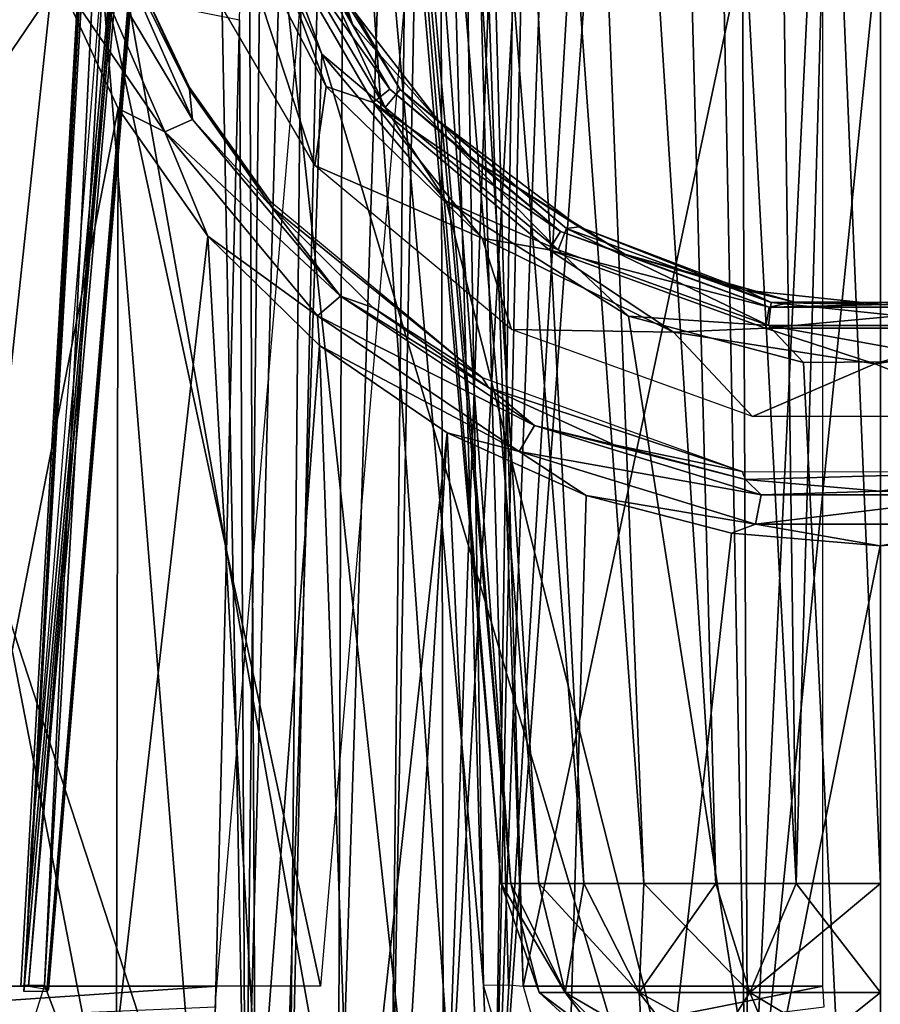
# Model space of a CAD drawing. Header units: millimetres. Extents: x -54 to 54, y -60 to 48.
# Tile 40 of 60: x -7 to 0, y 21 to 29. Entities that reach past the tile are written whole.
import ezdxf

# ---------------------------------------------------------------- set-up
doc = ezdxf.new("R2010")
doc.units = ezdxf.units.MM
doc.header["$LTSCALE"] = 41.718519
for name, color, linetype in [('104', 7, 'CONTINUOUS'), ('105', 7, 'CONTINUOUS'), ('13', 7, 'CONTINUOUS'), ('165', 7, 'CONTINUOUS'), ('171', 7, 'CONTINUOUS'), ('18', 7, 'CONTINUOUS'), ('19', 7, 'CONTINUOUS'), ('20', 7, 'CONTINUOUS'), ('21', 7, 'CONTINUOUS'), ('221', 7, 'CONTINUOUS'), ('224', 7, 'CONTINUOUS'), ('30', 7, 'CONTINUOUS'), ('32', 7, 'CONTINUOUS'), ('33', 7, 'CONTINUOUS'), ('36', 7, 'CONTINUOUS'), ('43', 7, 'CONTINUOUS'), ('49', 7, 'CONTINUOUS'), ('5', 7, 'CONTINUOUS'), ('50', 7, 'CONTINUOUS'), ('52', 7, 'CONTINUOUS'), ('55', 7, 'CONTINUOUS'), ('68', 7, 'CONTINUOUS'), ('7', 7, 'CONTINUOUS'), ('87', 7, 'CONTINUOUS')]:
    doc.layers.add(name, color=color, linetype=linetype)

msp = doc.modelspace()

# ---------------------------------------------------------------- linework, layer by layer
at = {"layer": '104', "color": 7, "linetype": 'Continuous', "true_color": 0xe0f2ff}
for points in [[(-5.6167, 20.9564, 10.5408), (-12.7278, 20.9564, 19.4578), (-12.631, 20.4783, 19.5705), (-5.6167, 20.9564, 10.5408)], [(-5.6167, 20.9564, 10.5408), (-12.631, 20.4783, 19.5705), (-5.6305, 20.7798, 10.5959), (-5.6167, 20.9564, 10.5408)]]:
    msp.add_3dface(points, dxfattribs=at)
at = {"layer": '105', "color": 7, "linetype": 'Continuous', "true_color": 0xe0f2ff}
for points in [[(-0.487, 20.9564, 11.9339), (-3.0249, 20.9564, 23.0533), (-2.8889, 20.4785, 23.1127), (-0.487, 20.9564, 11.9339)], [(-0.487, 20.9564, 11.9339), (-2.8889, 20.4785, 23.1127), (-0.4755, 20.7798, 11.9895), (-0.487, 20.9564, 11.9339)]]:
    msp.add_3dface(points, dxfattribs=at)
at = {"layer": '13', "color": 7, "linetype": 'Continuous', "true_color": 0xe0f2ff}
for points in [[(-14.5965, 20.9564, -18.0816), (-6.0365, 35.1444, -7.3536), (-13.9587, 29.3556, -17.8275), (-14.5965, 20.9564, -18.0816)], [(-7.2123, 20.9564, -7.9181), (-6.0365, 35.1444, -7.3536), (-14.5965, 20.9564, -18.0816), (-7.2123, 20.9564, -7.9181)]]:
    msp.add_3dface(points, dxfattribs=at)
at = {"layer": '165', "color": 7, "linetype": 'Continuous', "true_color": 0xe0f2ff}
for points in [[(-7.0749, 20.9644, 22.4348), (-6.2192, 38.7048, 21.3051), (-7.2445, 20.9665, 22.298), (-7.0749, 20.9644, 22.4348)], [(-6.2192, 38.7048, 21.3051), (-6.2549, 38.6944, 21.0847), (-7.2445, 20.9665, 22.298), (-6.2192, 38.7048, 21.3051)], [(-6.2549, 38.6944, 21.0847), (-6.7424, 30.2449, 21.5627), (-7.2445, 20.9665, 22.298), (-6.2549, 38.6944, 21.0847)], [(-7.0749, 20.9644, 22.4348), (-6.5357, 30.2529, 21.9162), (-6.2192, 38.7048, 21.3051), (-7.0749, 20.9644, 22.4348)], [(-6.7424, 30.2449, 21.5627), (-7.2771, 20.9564, 22.0827), (-7.2445, 20.9665, 22.298), (-6.7424, 30.2449, 21.5627)]]:
    msp.add_3dface(points, dxfattribs=at)
at = {"layer": '171', "color": 7, "linetype": 'Continuous', "true_color": 0xe0f2ff}
for points in [[(-3.0249, 20.9564, 23.0533), (-3.2575, 29.3888, 22.4175), (-3.6406, 38.7048, 21.8937), (-3.0249, 20.9564, 23.0533)], [(-3.0249, 20.9564, 23.0533), (-3.6406, 38.7048, 21.8937), (-3.1477, 20.9665, 23.233), (-3.0249, 20.9564, 23.0533)], [(-3.5966, 29.3968, 22.6464), (-3.3599, 20.9644, 23.2828), (-3.6406, 38.7048, 21.8937), (-3.5966, 29.3968, 22.6464)], [(-3.6406, 38.7048, 21.8937), (-3.3599, 20.9644, 23.2828), (-3.1477, 20.9665, 23.233), (-3.6406, 38.7048, 21.8937)]]:
    msp.add_3dface(points, dxfattribs=at)
at = {"layer": '18', "color": 7, "linetype": 'Continuous', "true_color": 0xe0f2ff}
msp.add_3dface([(-7.1892, 32.9344, 6.3561), (-9.0266, 20.9564, 7.8214), (-15.4299, 30.2511, 16.5017), (-7.1892, 32.9344, 6.3561)], dxfattribs=at)
at = {"layer": '19', "color": 7, "linetype": 'Continuous', "true_color": 0xe0f2ff}
for points in [[(-12.7278, 20.9564, 19.4578), (-5.6167, 20.9564, 10.5408), (-4.597, 32.9344, 8.4233), (-12.7278, 20.9564, 19.4578)], [(-12.6615, 29.3888, 18.7841), (-12.7278, 20.9564, 19.4578), (-4.597, 32.9344, 8.4233), (-12.6615, 29.3888, 18.7841)]]:
    msp.add_3dface(points, dxfattribs=at)
at = {"layer": '20', "color": 7, "linetype": 'Continuous', "true_color": 0xe0f2ff}
for points in [[(-3.7194, 32.9344, 8.8459), (-4.7391, 20.9564, 10.9634), (-6.7424, 30.2449, 21.5627), (-3.7194, 32.9344, 8.8459)], [(-6.7424, 30.2449, 21.5627), (-4.7391, 20.9564, 10.9634), (-7.2771, 20.9564, 22.0827), (-6.7424, 30.2449, 21.5627)]]:
    msp.add_3dface(points, dxfattribs=at)
at = {"layer": '21', "color": 7, "linetype": 'Continuous', "true_color": 0xe0f2ff}
for points in [[(-3.2575, 29.3888, 22.4175), (-3.0249, 20.9564, 23.0533), (-0.487, 32.9344, 9.5837), (-3.2575, 29.3888, 22.4175)], [(-3.0249, 20.9564, 23.0533), (-0.487, 20.9564, 11.9339), (-0.487, 32.9344, 9.5837), (-3.0249, 20.9564, 23.0533)]]:
    msp.add_3dface(points, dxfattribs=at)
at = {"layer": '221', "color": 7, "linetype": 'Continuous', "true_color": 0xe0f2ff}
for points in [[(-6.0562, 28.1852, -22.148), (-6.9983, 29.5607, -21.8241), (-6.8598, 30.0313, -21.7534), (-6.0562, 28.1852, -22.148)], [(-6.6093, 30.0755, -21.586), (-5.8237, 28.2907, -21.9822), (-6.8598, 30.0313, -21.7534), (-6.6093, 30.0755, -21.586)], [(-5.8237, 28.2907, -21.9822), (-6.0562, 28.1852, -22.148), (-6.8598, 30.0313, -21.7534), (-5.8237, 28.2907, -21.9822)], [(-6.3506, 29.6228, -21.3899), (-5.8468, 28.5397, -21.6406), (-6.6093, 30.0755, -21.586), (-6.3506, 29.6228, -21.3899)], [(-6.6093, 30.0755, -21.586), (-5.8468, 28.5397, -21.6406), (-5.8237, 28.2907, -21.9822), (-6.6093, 30.0755, -21.586)], [(-6.4518, 28.3825, -22.0783), (-6.9983, 29.5607, -21.8241), (-6.0562, 28.1852, -22.148), (-6.4518, 28.3825, -22.0783)], [(-5.8468, 28.5397, -21.6406), (-5.1528, 27.5495, -21.9205), (-5.8237, 28.2907, -21.9822), (-5.8468, 28.5397, -21.6406)], [(-5.6917, 27.3036, -22.3647), (-6.4518, 28.3825, -22.0783), (-6.0562, 28.1852, -22.148), (-5.6917, 27.3036, -22.3647)], [(-5.8237, 28.2907, -21.9822), (-4.5711, 26.794, -22.4291), (-6.0562, 28.1852, -22.148), (-5.8237, 28.2907, -21.9822)], [(-5.8237, 28.2907, -21.9822), (-5.1528, 27.5495, -21.9205), (-4.5711, 26.794, -22.4291), (-5.8237, 28.2907, -21.9822)], [(-4.7644, 26.6275, -22.595), (-5.6917, 27.3036, -22.3647), (-6.0562, 28.1852, -22.148), (-4.7644, 26.6275, -22.595)], [(-4.5711, 26.794, -22.4291), (-4.7644, 26.6275, -22.595), (-6.0562, 28.1852, -22.148), (-4.5711, 26.794, -22.4291)], [(-5.1528, 27.5495, -21.9205), (-4.2968, 26.6996, -22.198), (-4.5711, 26.794, -22.4291), (-5.1528, 27.5495, -21.9205)], [(-4.7489, 26.3763, -22.6504), (-5.6917, 27.3036, -22.3647), (-4.7644, 26.6275, -22.595), (-4.7489, 26.3763, -22.6504)], [(-4.5711, 26.794, -22.4291), (-2.9283, 25.699, -22.8168), (-4.7644, 26.6275, -22.595), (-4.5711, 26.794, -22.4291)], [(-4.2968, 26.6996, -22.198), (-3.3178, 26.0231, -22.4425), (-4.5711, 26.794, -22.4291), (-4.2968, 26.6996, -22.198)], [(-4.5711, 26.794, -22.4291), (-3.3178, 26.0231, -22.4425), (-2.9283, 25.699, -22.8168), (-4.5711, 26.794, -22.4291)], [(-3.0583, 25.481, -22.9845), (-4.7489, 26.3763, -22.6504), (-4.7644, 26.6275, -22.595), (-3.0583, 25.481, -22.9845)], [(-2.9283, 25.699, -22.8168), (-3.0583, 25.481, -22.9845), (-4.7644, 26.6275, -22.595), (-2.9283, 25.699, -22.8168)], [(-3.6676, 25.6379, -22.9031), (-4.7489, 26.3763, -22.6504), (-3.0583, 25.481, -22.9845), (-3.6676, 25.6379, -22.9031)], [(-3.3178, 26.0231, -22.4425), (-2.2552, 25.5362, -22.631), (-2.9283, 25.699, -22.8168), (-3.3178, 26.0231, -22.4425)], [(-2.9283, 25.699, -22.8168), (-1.0101, 25.1138, -23.0436), (-3.0583, 25.481, -22.9845), (-2.9283, 25.699, -22.8168)], [(-2.9283, 25.699, -22.8168), (-1.1425, 25.2438, -22.7492), (-1.0101, 25.1138, -23.0436), (-2.9283, 25.699, -22.8168)], [(-2.2552, 25.5362, -22.631), (-1.1425, 25.2438, -22.7492), (-2.9283, 25.699, -22.8168), (-2.2552, 25.5362, -22.631)], [(-2.4921, 25.1066, -23.0982), (-3.6676, 25.6379, -22.9031), (-3.0583, 25.481, -22.9845), (-2.4921, 25.1066, -23.0982)], [(-1.0563, 24.8655, -23.2131), (-2.4921, 25.1066, -23.0982), (-3.0583, 25.481, -22.9845), (-1.0563, 24.8655, -23.2131)], [(-1.0101, 25.1138, -23.0436), (-1.0563, 24.8655, -23.2131), (-3.0583, 25.481, -22.9845), (-1.0101, 25.1138, -23.0436)], [(-1.1425, 25.2438, -22.7492), (-0.0058, 25.1457, -22.7896), (-1.0101, 25.1138, -23.0436), (-1.1425, 25.2438, -22.7492)], [(-0.0058, 25.1457, -22.7896), (1.1332, 25.2422, -22.7498), (1.0101, 25.1138, -23.0435), (-0.0058, 25.1457, -22.7896)], [(-1.2606, 24.7879, -23.2205), (-2.4921, 25.1066, -23.0982), (-1.0563, 24.8655, -23.2131), (-1.2606, 24.7879, -23.2205)], [(1.0101, 25.1138, -23.0435), (1.0563, 24.8656, -23.2131), (-1.0563, 24.8655, -23.2131), (1.0101, 25.1138, -23.0435)], [(-1.0101, 25.1138, -23.0436), (1.0101, 25.1138, -23.0435), (-1.0563, 24.8655, -23.2131), (-1.0101, 25.1138, -23.0436)], [(-1.0101, 25.1138, -23.0436), (-0.0058, 25.1457, -22.7896), (1.0101, 25.1138, -23.0435), (-1.0101, 25.1138, -23.0436)], [(-0.0022, 24.6815, -23.2622), (-1.2606, 24.7879, -23.2205), (-1.0563, 24.8655, -23.2131), (-0.0022, 24.6815, -23.2622)], [(1.0563, 24.8656, -23.2131), (-0.0022, 24.6815, -23.2622), (-1.0563, 24.8655, -23.2131), (1.0563, 24.8656, -23.2131)], [(1.2587, 24.7876, -23.2207), (-0.0022, 24.6815, -23.2622), (1.0563, 24.8656, -23.2131), (1.2587, 24.7876, -23.2207)]]:
    msp.add_3dface(points, dxfattribs=at)
at = {"layer": '224', "color": 7, "linetype": 'Continuous', "true_color": 0xe0f2ff}
for points in [[(-5.1147, 30.4731, -20.4132), (-4.469, 29.0957, -20.4921), (-5.0922, 30.1678, -20.6681), (-5.1147, 30.4731, -20.4132)], [(-4.6915, 28.5699, -20.9798), (-5.542, 30.1957, -20.8946), (-5.2657, 30.113, -20.8404), (-4.6915, 28.5699, -20.9798)], [(-4.1514, 28.5453, -20.7597), (-5.2657, 30.113, -20.8404), (-5.0922, 30.1678, -20.6681), (-4.1514, 28.5453, -20.7597)], [(-4.469, 29.0957, -20.4921), (-4.1514, 28.5453, -20.7597), (-5.0922, 30.1678, -20.6681), (-4.469, 29.0957, -20.4921)], [(-4.2946, 28.4331, -20.9321), (-4.6915, 28.5699, -20.9798), (-5.2657, 30.113, -20.8404), (-4.2946, 28.4331, -20.9321)], [(-4.2946, 28.4331, -20.9321), (-5.2657, 30.113, -20.8404), (-4.1514, 28.5453, -20.7597), (-4.2946, 28.4331, -20.9321)], [(-4.469, 29.0957, -20.4921), (-3.4471, 27.9487, -20.5579), (-4.1514, 28.5453, -20.7597), (-4.469, 29.0957, -20.4921)], [(-3.3698, 27.2863, -21.047), (-4.6915, 28.5699, -20.9798), (-4.2946, 28.4331, -20.9321), (-3.3698, 27.2863, -21.047)], [(-2.709, 27.3421, -20.8276), (-4.2946, 28.4331, -20.9321), (-4.1514, 28.5453, -20.7597), (-2.709, 27.3421, -20.8276)], [(-3.4471, 27.9487, -20.5579), (-2.709, 27.3421, -20.8276), (-4.1514, 28.5453, -20.7597), (-3.4471, 27.9487, -20.5579)], [(-2.8032, 27.1866, -21.0001), (-3.3698, 27.2863, -21.047), (-4.2946, 28.4331, -20.9321), (-2.8032, 27.1866, -21.0001)], [(-2.8032, 27.1866, -21.0001), (-4.2946, 28.4331, -20.9321), (-2.709, 27.3421, -20.8276), (-2.8032, 27.1866, -21.0001)], [(-3.4471, 27.9487, -20.5579), (-2.1629, 27.1504, -20.6036), (-2.709, 27.3421, -20.8276), (-3.4471, 27.9487, -20.5579)], [(-0.9406, 26.7025, -20.8636), (-2.8032, 27.1866, -21.0001), (-2.709, 27.3421, -20.8276), (-0.9406, 26.7025, -20.8636)], [(-2.1629, 27.1504, -20.6036), (-0.9406, 26.7025, -20.8636), (-2.709, 27.3421, -20.8276), (-2.1629, 27.1504, -20.6036)], [(-1.7523, 26.4902, -21.0888), (-3.3698, 27.2863, -21.047), (-2.8032, 27.1866, -21.0001), (-1.7523, 26.4902, -21.0888)], [(-0.9735, 26.5238, -21.0361), (-1.7523, 26.4902, -21.0888), (-2.8032, 27.1866, -21.0001), (-0.9735, 26.5238, -21.0361)], [(-0.9735, 26.5238, -21.0361), (-2.8032, 27.1866, -21.0001), (-0.9406, 26.7025, -20.8636), (-0.9735, 26.5238, -21.0361)], [(-2.1629, 27.1504, -20.6036), (-0.7362, 26.7466, -20.6267), (-0.9406, 26.7025, -20.8636), (-2.1629, 27.1504, -20.6036)], [(-0.7362, 26.7466, -20.6267), (0.6657, 26.7373, -20.6273), (-0.9406, 26.7025, -20.8636), (-0.7362, 26.7466, -20.6267)], [(0.9406, 26.7025, -20.8636), (-0.9735, 26.5238, -21.0361), (-0.9406, 26.7025, -20.8636), (0.9406, 26.7025, -20.8636)], [(0.9734, 26.5238, -21.0361), (-0.9735, 26.5238, -21.0361), (0.9406, 26.7025, -20.8636), (0.9734, 26.5238, -21.0361)], [(0.6657, 26.7373, -20.6273), (0.9406, 26.7025, -20.8636), (-0.9406, 26.7025, -20.8636), (0.6657, 26.7373, -20.6273)], [(-0.0463, 26.223, -21.1028), (-1.7523, 26.4902, -21.0888), (-0.9735, 26.5238, -21.0361), (-0.0463, 26.223, -21.1028)], [(0.9734, 26.5238, -21.0361), (-0.0463, 26.223, -21.1028), (-0.9735, 26.5238, -21.0361), (0.9734, 26.5238, -21.0361)], [(1.6763, 26.467, -21.09), (-0.0463, 26.223, -21.1028), (0.9734, 26.5238, -21.0361), (1.6763, 26.467, -21.09)]]:
    msp.add_3dface(points, dxfattribs=at)
at = {"layer": '30', "color": 7, "linetype": 'Continuous', "true_color": 0xe0f2ff}
for points in [[(-6.0439, 38.7023, 21.4394), (-6.5357, 30.2529, 21.9162), (-2.9282, 10.0376, 24.1161), (-6.0439, 38.7023, 21.4394)], [(-4.9567, 38.7023, 21.7166), (-6.0439, 38.7023, 21.4394), (-2.9282, 10.0376, 24.1161), (-4.9567, 38.7023, 21.7166)], [(-3.3599, 20.9644, 23.2828), (-4.9567, 38.7023, 21.7166), (-2.9282, 10.0376, 24.1161), (-3.3599, 20.9644, 23.2828)], [(-3.3599, 20.9644, 23.2828), (-3.5966, 29.3968, 22.6464), (-4.9567, 38.7023, 21.7166), (-3.3599, 20.9644, 23.2828)], [(-6.5357, 30.2529, 21.9162), (-7.0749, 20.9644, 22.4348), (-2.9282, 10.0376, 24.1161), (-6.5357, 30.2529, 21.9162)], [(-7.0749, 20.9644, 22.4348), (-7.2723, 20.3363, 22.4181), (-2.9282, 10.0376, 24.1161), (-7.0749, 20.9644, 22.4348)], [(-3.1788, 20.3431, 23.3523), (-3.3599, 20.9644, 23.2828), (-2.9282, 10.0376, 24.1161), (-3.1788, 20.3431, 23.3523)]]:
    msp.add_3dface(points, dxfattribs=at)
at = {"layer": '32', "color": 7, "linetype": 'Continuous', "true_color": 0xe0f2ff}
for points in [[(-6.9983, 29.5607, -21.8241), (-7.9328, 20.8254, -22.1564), (-7.3218, 30.7902, -21.6263), (-6.9983, 29.5607, -21.8241)], [(-6.4518, 28.3825, -22.0783), (-7.9328, 20.8254, -22.1564), (-6.9983, 29.5607, -21.8241), (-6.4518, 28.3825, -22.0783)], [(-6.4666, 20.5009, -22.6516), (-7.9328, 20.8254, -22.1564), (-6.4518, 28.3825, -22.0783), (-6.4666, 20.5009, -22.6516)], [(-5.6917, 27.3036, -22.3647), (-6.4666, 20.5009, -22.6516), (-6.4518, 28.3825, -22.0783), (-5.6917, 27.3036, -22.3647)], [(-5.2583, 19.6536, -23.0234), (-6.4666, 20.5009, -22.6516), (-5.6917, 27.3036, -22.3647), (-5.2583, 19.6536, -23.0234)], [(-4.7489, 26.3763, -22.6504), (-5.2583, 19.6536, -23.0234), (-5.6917, 27.3036, -22.3647), (-4.7489, 26.3763, -22.6504)], [(-4.4632, 18.4161, -23.2794), (-5.2583, 19.6536, -23.0234), (-4.7489, 26.3763, -22.6504), (-4.4632, 18.4161, -23.2794)], [(-3.6676, 25.6379, -22.9031), (-4.4632, 18.4161, -23.2794), (-4.7489, 26.3763, -22.6504), (-3.6676, 25.6379, -22.9031)], [(-4.1928, 16.9656, -23.4333), (-4.4632, 18.4161, -23.2794), (-3.6676, 25.6379, -22.9031), (-4.1928, 16.9656, -23.4333)], [(-4.1928, 16.9656, -23.4333), (-3.6676, 25.6379, -22.9031), (-2.9282, 10.0376, -24.1161), (-4.1928, 16.9656, -23.4333)], [(-3.6676, 25.6379, -22.9031), (-2.4921, 25.1066, -23.0982), (-2.9282, 10.0376, -24.1161), (-3.6676, 25.6379, -22.9031)], [(-2.9282, 10.0376, -24.1161), (2.495, 25.1076, -23.0979), (2.9282, 10.0376, -24.1161), (-2.9282, 10.0376, -24.1161)], [(1.2587, 24.7876, -23.2207), (2.495, 25.1076, -23.0979), (-2.9282, 10.0376, -24.1161), (1.2587, 24.7876, -23.2207)], [(-2.4921, 25.1066, -23.0982), (-1.2606, 24.7879, -23.2205), (-2.9282, 10.0376, -24.1161), (-2.4921, 25.1066, -23.0982)], [(-1.2606, 24.7879, -23.2205), (-0.0022, 24.6815, -23.2622), (-2.9282, 10.0376, -24.1161), (-1.2606, 24.7879, -23.2205)], [(-0.0022, 24.6815, -23.2622), (1.2587, 24.7876, -23.2207), (-2.9282, 10.0376, -24.1161), (-0.0022, 24.6815, -23.2622)]]:
    msp.add_3dface(points, dxfattribs=at)
at = {"layer": '33', "color": 7, "linetype": 'Continuous', "true_color": 0xe0f2ff}
for points in [[(-8.5346, 29.9062, -17.4582), (-5.2589, 13, -19.6263), (-7.454, 40.2093, -17.3601), (-8.5346, 29.9062, -17.4582)], [(-7.454, 40.2093, -17.3601), (-5.2589, 13, -19.6263), (-5.6247, 31.9724, -18.4877), (-7.454, 40.2093, -17.3601)], [(-5.6247, 31.9724, -18.4877), (-5.2589, 13, -19.6263), (-5.3428, 30.1642, -18.6697), (-5.6247, 31.9724, -18.4877)], [(-5.3428, 30.1642, -18.6697), (-5.2589, 13, -19.6263), (-4.7289, 28.8427, -18.906), (-5.3428, 30.1642, -18.6697)], [(-9.6551, 18.8953, -17.5263), (-5.2589, 13, -19.6263), (-8.5346, 29.9062, -17.4582), (-9.6551, 18.8953, -17.5263)], [(-5.2589, 13, -19.6263), (0, 13, -20.3187), (-4.7289, 28.8427, -18.906), (-5.2589, 13, -19.6263)], [(-4.7289, 28.8427, -18.906), (0, 13, -20.3187), (-3.6748, 27.5977, -19.2053), (-4.7289, 28.8427, -18.906)], [(-3.6748, 27.5977, -19.2053), (0, 13, -20.3187), (-2.1326, 26.6264, -19.4882), (-3.6748, 27.5977, -19.2053)], [(-2.1326, 26.6264, -19.4882), (0, 13, -20.3187), (-0.6506, 26.2342, -19.6143), (-2.1326, 26.6264, -19.4882)], [(-0.6506, 26.2342, -19.6143), (0, 13, -20.3187), (0.7279, 26.244, -19.6111), (-0.6506, 26.2342, -19.6143)]]:
    msp.add_3dface(points, dxfattribs=at)
at = {"layer": '36', "color": 7, "linetype": 'Continuous', "true_color": 0xe0f2ff}
for points in [[(-5.4201, 47.0872, 0), (-5.316, 47.0872, 1.0574), (-3.21, 21.8257, 0), (-5.4201, 47.0872, 0)], [(-5.316, 47.0872, -1.0574), (-5.4201, 47.0872, 0), (-3.1296, 21.8257, -0.7143), (-5.316, 47.0872, -1.0574)], [(-3.1296, 21.8257, -0.7143), (-5.4201, 47.0872, 0), (-3.21, 21.8257, 0), (-3.1296, 21.8257, -0.7143)], [(-3.21, 21.8257, 0), (-5.316, 47.0872, 1.0574), (-3.1296, 21.8257, 0.7143), (-3.21, 21.8257, 0)], [(-5.0076, 47.0872, -2.0742), (-5.316, 47.0872, -1.0574), (-3.1296, 21.8257, -0.7143), (-5.0076, 47.0872, -2.0742)], [(-5.316, 47.0872, 1.0574), (-5.0076, 47.0872, 2.0742), (-3.1296, 21.8257, 0.7143), (-5.316, 47.0872, 1.0574)], [(-4.5067, 47.0872, -3.0113), (-5.0076, 47.0872, -2.0742), (-2.8922, 21.8257, -1.3928), (-4.5067, 47.0872, -3.0113)], [(-2.8922, 21.8257, -1.3928), (-5.0076, 47.0872, -2.0742), (-3.1296, 21.8257, -0.7143), (-2.8922, 21.8257, -1.3928)], [(-3.1296, 21.8257, 0.7143), (-5.0076, 47.0872, 2.0742), (-2.8922, 21.8257, 1.3928), (-3.1296, 21.8257, 0.7143)], [(-5.0076, 47.0872, 2.0742), (-4.5067, 47.0872, 3.0113), (-2.8922, 21.8257, 1.3928), (-5.0076, 47.0872, 2.0742)], [(-3.8326, 47.0872, -3.8326), (-4.5067, 47.0872, -3.0113), (-2.5097, 21.8257, -2.0014), (-3.8326, 47.0872, -3.8326)], [(-2.5097, 21.8257, -2.0014), (-4.5067, 47.0872, -3.0113), (-2.8922, 21.8257, -1.3928), (-2.5097, 21.8257, -2.0014)], [(-2.8922, 21.8257, 1.3928), (-4.5067, 47.0872, 3.0113), (-2.5097, 21.8257, 2.0014), (-2.8922, 21.8257, 1.3928)], [(-4.5067, 47.0872, 3.0113), (-3.8326, 47.0872, 3.8326), (-2.5097, 21.8257, 2.0014), (-4.5067, 47.0872, 3.0113)], [(-3.0113, 47.0872, -4.5067), (-3.8326, 47.0872, -3.8326), (-2.0014, 21.8257, -2.5097), (-3.0113, 47.0872, -4.5067)], [(-2.0014, 21.8257, -2.5097), (-3.8326, 47.0872, -3.8326), (-2.5097, 21.8257, -2.0014), (-2.0014, 21.8257, -2.5097)], [(-3.8326, 47.0872, 3.8326), (-3.0113, 47.0872, 4.5067), (-2.0014, 21.8257, 2.5097), (-3.8326, 47.0872, 3.8326)], [(-2.5097, 21.8257, 2.0014), (-3.8326, 47.0872, 3.8326), (-2.0014, 21.8257, 2.5097), (-2.5097, 21.8257, 2.0014)], [(-2.0742, 47.0872, -5.0076), (-3.0113, 47.0872, -4.5067), (-1.3928, 21.8257, -2.8922), (-2.0742, 47.0872, -5.0076)], [(-1.3928, 21.8257, -2.8922), (-3.0113, 47.0872, -4.5067), (-2.0014, 21.8257, -2.5097), (-1.3928, 21.8257, -2.8922)], [(-3.0113, 47.0872, 4.5067), (-2.0742, 47.0872, 5.0076), (-1.3928, 21.8257, 2.8922), (-3.0113, 47.0872, 4.5067)], [(-2.0014, 21.8257, 2.5097), (-3.0113, 47.0872, 4.5067), (-1.3928, 21.8257, 2.8922), (-2.0014, 21.8257, 2.5097)], [(-1.0574, 47.0872, -5.316), (-2.0742, 47.0872, -5.0076), (-0.7143, 21.8257, -3.1296), (-1.0574, 47.0872, -5.316)], [(-0.7143, 21.8257, -3.1296), (-2.0742, 47.0872, -5.0076), (-1.3928, 21.8257, -2.8922), (-0.7143, 21.8257, -3.1296)], [(-2.0742, 47.0872, 5.0076), (-1.0574, 47.0872, 5.316), (-0.7143, 21.8257, 3.1296), (-2.0742, 47.0872, 5.0076)], [(-1.3928, 21.8257, 2.8922), (-2.0742, 47.0872, 5.0076), (-0.7143, 21.8257, 3.1296), (-1.3928, 21.8257, 2.8922)], [(0, 21.8257, -3.21), (0, 47.0872, -5.4201), (-1.0574, 47.0872, -5.316), (0, 21.8257, -3.21)], [(-1.0574, 47.0872, 5.316), (0, 47.0872, 5.4201), (-0.7143, 21.8257, 3.1296), (-1.0574, 47.0872, 5.316)], [(0, 21.8257, -3.21), (-1.0574, 47.0872, -5.316), (-0.7143, 21.8257, -3.1296), (0, 21.8257, -3.21)], [(0, 47.0872, 5.4201), (0, 21.8257, 3.21), (-0.7143, 21.8257, 3.1296), (0, 47.0872, 5.4201)]]:
    msp.add_3dface(points, dxfattribs=at)
at = {"layer": '43', "color": 7, "linetype": 'Continuous', "true_color": 0xe0f2ff}
for points in [[(-3.21, 21.8257, 0), (-2.8892, 20.9018), (-2.6692, 20.9018, -1.1056), (-3.21, 21.8257, 0)], [(-3.21, 21.8257, 0), (-3.1296, 21.8257, 0.7143), (-2.8892, 20.9018), (-3.21, 21.8257, 0)], [(-3.1296, 21.8257, -0.7143), (-3.21, 21.8257, 0), (-2.6692, 20.9018, -1.1056), (-3.1296, 21.8257, -0.7143)], [(-3.1296, 21.8257, 0.7143), (-2.6692, 20.9018, 1.1056), (-2.8892, 20.9018), (-3.1296, 21.8257, 0.7143)], [(-3.1296, 21.8257, 0.7143), (-2.8922, 21.8257, 1.3928), (-2.6692, 20.9018, 1.1056), (-3.1296, 21.8257, 0.7143)], [(-2.8922, 21.8257, -1.3928), (-3.1296, 21.8257, -0.7143), (-2.6692, 20.9018, -1.1056), (-2.8922, 21.8257, -1.3928)], [(-2.8922, 21.8257, 1.3928), (-2.5097, 21.8257, 2.0014), (-2.6692, 20.9018, 1.1056), (-2.8922, 21.8257, 1.3928)], [(-2.5097, 21.8257, -2.0014), (-2.8922, 21.8257, -1.3928), (-2.043, 20.9018, -2.043), (-2.5097, 21.8257, -2.0014)], [(-2.8922, 21.8257, -1.3928), (-2.6692, 20.9018, -1.1056), (-2.043, 20.9018, -2.043), (-2.8922, 21.8257, -1.3928)], [(-2.5097, 21.8257, 2.0014), (-2.043, 20.9018, 2.043), (-2.6692, 20.9018, 1.1056), (-2.5097, 21.8257, 2.0014)], [(-2.5097, 21.8257, 2.0014), (-2.0014, 21.8257, 2.5097), (-2.043, 20.9018, 2.043), (-2.5097, 21.8257, 2.0014)], [(-2.0014, 21.8257, -2.5097), (-2.5097, 21.8257, -2.0014), (-2.043, 20.9018, -2.043), (-2.0014, 21.8257, -2.5097)], [(-1.3928, 21.8257, 2.8922), (-1.1056, 20.9018, 2.6692), (-2.043, 20.9018, 2.043), (-1.3928, 21.8257, 2.8922)], [(-2.0014, 21.8257, 2.5097), (-1.3928, 21.8257, 2.8922), (-2.043, 20.9018, 2.043), (-2.0014, 21.8257, 2.5097)], [(-2.0014, 21.8257, -2.5097), (-2.043, 20.9018, -2.043), (-1.1056, 20.9018, -2.6692), (-2.0014, 21.8257, -2.5097)], [(-1.3928, 21.8257, -2.8922), (-2.0014, 21.8257, -2.5097), (-1.1056, 20.9018, -2.6692), (-1.3928, 21.8257, -2.8922)], [(-1.3928, 21.8257, 2.8922), (-0.7143, 21.8257, 3.1296), (-1.1056, 20.9018, 2.6692), (-1.3928, 21.8257, 2.8922)], [(-0.7143, 21.8257, -3.1296), (-1.3928, 21.8257, -2.8922), (-1.1056, 20.9018, -2.6692), (-0.7143, 21.8257, -3.1296)], [(-0.7143, 21.8257, 3.1296), (0, 21.8257, 3.21), (-1.1056, 20.9018, 2.6692), (-0.7143, 21.8257, 3.1296)], [(0, 21.8257, 3.21), (0, 20.9018, 2.8892), (-1.1056, 20.9018, 2.6692), (0, 21.8257, 3.21)], [(-0.7143, 21.8257, -3.1296), (-1.1056, 20.9018, -2.6692), (0, 20.9018, -2.8892), (-0.7143, 21.8257, -3.1296)], [(0, 21.8257, -3.21), (-0.7143, 21.8257, -3.1296), (0, 20.9018, -2.8892), (0, 21.8257, -3.21)], [(-2.8892, 20.9018), (-2.0019, 20.2396, -0.8292), (-2.6692, 20.9018, -1.1056), (-2.8892, 20.9018)], [(-2.6692, 20.9018, 1.1056), (-2.1669, 20.2396), (-2.8892, 20.9018), (-2.6692, 20.9018, 1.1056)], [(-2.1669, 20.2396), (-2.0019, 20.2396, -0.8292), (-2.8892, 20.9018), (-2.1669, 20.2396)], [(-2.6692, 20.9018, -1.1056), (-1.5322, 20.2396, -1.5322), (-2.043, 20.9018, -2.043), (-2.6692, 20.9018, -1.1056)], [(-2.0019, 20.2396, -0.8292), (-1.5322, 20.2396, -1.5322), (-2.6692, 20.9018, -1.1056), (-2.0019, 20.2396, -0.8292)], [(-2.043, 20.9018, 2.043), (-2.0019, 20.2396, 0.8292), (-2.6692, 20.9018, 1.1056), (-2.043, 20.9018, 2.043)], [(-2.0019, 20.2396, 0.8292), (-2.1669, 20.2396), (-2.6692, 20.9018, 1.1056), (-2.0019, 20.2396, 0.8292)], [(-1.5322, 20.2396, -1.5322), (-0.8292, 20.2396, -2.0019), (-2.043, 20.9018, -2.043), (-1.5322, 20.2396, -1.5322)], [(-1.1056, 20.9018, 2.6692), (-1.5322, 20.2396, 1.5322), (-2.043, 20.9018, 2.043), (-1.1056, 20.9018, 2.6692)], [(-1.5322, 20.2396, 1.5322), (-2.0019, 20.2396, 0.8292), (-2.043, 20.9018, 2.043), (-1.5322, 20.2396, 1.5322)], [(-2.043, 20.9018, -2.043), (-0.8292, 20.2396, -2.0019), (-1.1056, 20.9018, -2.6692), (-2.043, 20.9018, -2.043)], [(-0.8292, 20.2396, 2.0019), (-1.5322, 20.2396, 1.5322), (-1.1056, 20.9018, 2.6692), (-0.8292, 20.2396, 2.0019)], [(-0.8292, 20.2396, -2.0019), (0, 20.2396, -2.1669), (-1.1056, 20.9018, -2.6692), (-0.8292, 20.2396, -2.0019)], [(0, 20.9018, 2.8892), (-0.8292, 20.2396, 2.0019), (-1.1056, 20.9018, 2.6692), (0, 20.9018, 2.8892)], [(-1.1056, 20.9018, -2.6692), (0, 20.2396, -2.1669), (0, 20.9018, -2.8892), (-1.1056, 20.9018, -2.6692)], [(0, 20.2396, 2.1669), (-0.8292, 20.2396, 2.0019), (0, 20.9018, 2.8892), (0, 20.2396, 2.1669)]]:
    msp.add_3dface(points, dxfattribs=at)
at = {"layer": '49', "color": 7, "linetype": 'Continuous', "true_color": 0xe0f2ff}
for points in [[(-5.8468, 28.5397, -21.6406), (-6.3506, 29.6228, -21.3899), (-5.8472, 28.5609, -21.4415), (-5.8468, 28.5397, -21.6406)], [(-5.1682, 27.6022, -21.488), (-5.8468, 28.5397, -21.6406), (-5.8472, 28.5609, -21.4415), (-5.1682, 27.6022, -21.488)], [(-5.1528, 27.5495, -21.9205), (-5.8468, 28.5397, -21.6406), (-5.1682, 27.6022, -21.488), (-5.1528, 27.5495, -21.9205)], [(-3.3698, 26.1053, -21.5607), (-5.1528, 27.5495, -21.9205), (-5.1682, 27.6022, -21.488), (-3.3698, 26.1053, -21.5607)], [(-4.2968, 26.6996, -22.198), (-5.1528, 27.5495, -21.9205), (-3.3698, 26.1053, -21.5607), (-4.2968, 26.6996, -22.198)], [(-3.3178, 26.0231, -22.4425), (-4.2968, 26.6996, -22.198), (-3.3698, 26.1053, -21.5607), (-3.3178, 26.0231, -22.4425)], [(-1.1703, 25.3097, -21.5994), (-3.3178, 26.0231, -22.4425), (-3.3698, 26.1053, -21.5607), (-1.1703, 25.3097, -21.5994)], [(-2.2552, 25.5362, -22.631), (-3.3178, 26.0231, -22.4425), (-1.1703, 25.3097, -21.5994), (-2.2552, 25.5362, -22.631)], [(-1.1425, 25.2438, -22.7492), (-2.2552, 25.5362, -22.631), (-1.1703, 25.3097, -21.5994), (-1.1425, 25.2438, -22.7492)], [(1.1685, 25.3094, -21.5994), (-1.1425, 25.2438, -22.7492), (-1.1703, 25.3097, -21.5994), (1.1685, 25.3094, -21.5994)], [(-0.0058, 25.1457, -22.7896), (-1.1425, 25.2438, -22.7492), (1.1685, 25.3094, -21.5994), (-0.0058, 25.1457, -22.7896)], [(1.1332, 25.2422, -22.7498), (-0.0058, 25.1457, -22.7896), (1.1685, 25.3094, -21.5994), (1.1332, 25.2422, -22.7498)]]:
    msp.add_3dface(points, dxfattribs=at)
at = {"layer": '5', "color": 7, "linetype": 'Continuous', "true_color": 0xe0f2ff}
for points in [[(-1.1197, 18.8605, -8.1657), (-3.2703, 18.8605, -7.5655), (-1.5744, 42.1035, -9.741), (-1.1197, 18.8605, -8.1657)], [(-1.5744, 42.1035, -9.741), (-3.2703, 18.8605, -7.5655), (-1.8992, 41.9977, -9.6754), (-1.5744, 42.1035, -9.741)], [(-1.2238, 42.1395, -9.7937), (-1.1197, 18.8605, -8.1657), (-1.5744, 42.1035, -9.741), (-1.2238, 42.1395, -9.7937)], [(0, 42.1395, -9.8699), (-1.1197, 18.8605, -8.1657), (-1.2238, 42.1395, -9.7937), (0, 42.1395, -9.8699)], [(1.2238, 42.1395, -9.7937), (-1.1197, 18.8605, -8.1657), (0, 42.1395, -9.8699), (1.2238, 42.1395, -9.7937)], [(1.1175, 18.8605, -8.166), (-1.1197, 18.8605, -8.1657), (1.2238, 42.1395, -9.7937), (1.1175, 18.8605, -8.166)], [(-1.8992, 41.9977, -9.6754), (-3.2703, 18.8605, -7.5655), (-2.4382, 41.5983, -9.5249), (-1.8992, 41.9977, -9.6754)], [(-2.4382, 41.5983, -9.5249), (-3.2703, 18.8605, -7.5655), (-2.7891, 40.9985, -9.3844), (-2.4382, 41.5983, -9.5249)], [(-2.7891, 40.9985, -9.3844), (-3.2703, 18.8605, -7.5655), (-3.1159, 29.1341, -8.4013), (-2.7891, 40.9985, -9.3844)], [(-2.9193, 40.279, -9.292), (-2.7891, 40.9985, -9.3844), (-3.1159, 29.1341, -8.4013), (-2.9193, 40.279, -9.292)]]:
    msp.add_3dface(points, dxfattribs=at)
at = {"layer": '50', "color": 7, "linetype": 'Continuous', "true_color": 0xe0f2ff}
for points in [[(-5.883, 29.7717, -20.9168), (-5.542, 30.1957, -20.8946), (-4.7879, 27.8997, -21.0149), (-5.883, 29.7717, -20.9168)], [(-5.542, 30.1957, -20.8946), (-4.6915, 28.5699, -20.9798), (-4.7879, 27.8997, -21.0149), (-5.542, 30.1957, -20.8946)], [(-4.6915, 28.5699, -20.9798), (-3.3698, 27.2863, -21.047), (-4.7879, 27.8997, -21.0149), (-4.6915, 28.5699, -20.9798)], [(-4.7879, 27.8997, -21.0149), (-3.3698, 27.2863, -21.047), (-3.122, 26.5127, -21.0876), (-4.7879, 27.8997, -21.0149)], [(-3.3698, 27.2863, -21.047), (-1.7523, 26.4902, -21.0888), (-3.122, 26.5127, -21.0876), (-3.3698, 27.2863, -21.047)], [(-3.122, 26.5127, -21.0876), (-1.7523, 26.4902, -21.0888), (-1.0842, 25.7754, -21.1262), (-3.122, 26.5127, -21.0876)], [(-1.7523, 26.4902, -21.0888), (-0.0463, 26.223, -21.1028), (-1.0842, 25.7754, -21.1262), (-1.7523, 26.4902, -21.0888)], [(-0.0463, 26.223, -21.1028), (1.6763, 26.467, -21.09), (1.0826, 25.7751, -21.1262), (-0.0463, 26.223, -21.1028)], [(-1.0842, 25.7754, -21.1262), (-0.0463, 26.223, -21.1028), (1.0826, 25.7751, -21.1262), (-1.0842, 25.7754, -21.1262)]]:
    msp.add_3dface(points, dxfattribs=at)
at = {"layer": '52', "color": 7, "linetype": 'Continuous', "true_color": 0xe0f2ff}
for points in [[(-5.1147, 30.4731, -20.4132), (-4.5446, 29.3251, -19.3747), (-4.469, 29.0957, -20.4921), (-5.1147, 30.4731, -20.4132)], [(-4.5446, 29.3251, -19.3747), (-3.7396, 28.2793, -19.6415), (-4.469, 29.0957, -20.4921), (-4.5446, 29.3251, -19.3747)], [(-4.469, 29.0957, -20.4921), (-3.7396, 28.2793, -19.6415), (-3.4471, 27.9487, -20.5579), (-4.469, 29.0957, -20.4921)], [(-3.7396, 28.2793, -19.6415), (-2.5512, 27.3803, -19.9203), (-3.4471, 27.9487, -20.5579), (-3.7396, 28.2793, -19.6415)], [(-3.4471, 27.9487, -20.5579), (-2.5512, 27.3803, -19.9203), (-2.1629, 27.1504, -20.6036), (-3.4471, 27.9487, -20.5579)], [(-2.5512, 27.3803, -19.9203), (-1.1429, 26.8465, -20.1066), (-2.1629, 27.1504, -20.6036), (-2.5512, 27.3803, -19.9203)], [(-2.1629, 27.1504, -20.6036), (-1.1429, 26.8465, -20.1066), (-0.7362, 26.7466, -20.6267), (-2.1629, 27.1504, -20.6036)], [(-1.1429, 26.8465, -20.1066), (0.034, 26.721, -20.1526), (-0.7362, 26.7466, -20.6267), (-1.1429, 26.8465, -20.1066)], [(-0.7362, 26.7466, -20.6267), (0.034, 26.721, -20.1526), (0.6657, 26.7373, -20.6273), (-0.7362, 26.7466, -20.6267)]]:
    msp.add_3dface(points, dxfattribs=at)
at = {"layer": '55', "color": 7, "linetype": 'Continuous', "true_color": 0xe0f2ff}
for points in [[(-5.3428, 30.1642, -18.6697), (-4.7289, 28.8427, -18.906), (-5.1724, 30.0461, -18.7429), (-5.3428, 30.1642, -18.6697)], [(-5.1724, 30.0461, -18.7429), (-4.1928, 28.3915, -19.0915), (-4.999, 30.1395, -18.936), (-5.1724, 30.0461, -18.7429)], [(-4.5446, 29.3251, -19.3747), (-4.999, 30.1395, -18.936), (-4.066, 28.5438, -19.2835), (-4.5446, 29.3251, -19.3747)], [(-4.999, 30.1395, -18.936), (-4.1928, 28.3915, -19.0915), (-4.066, 28.5438, -19.2835), (-4.999, 30.1395, -18.936)], [(-5.1724, 30.0461, -18.7429), (-4.7289, 28.8427, -18.906), (-4.1928, 28.3915, -19.0915), (-5.1724, 30.0461, -18.7429)], [(-3.7396, 28.2793, -19.6415), (-4.5446, 29.3251, -19.3747), (-4.066, 28.5438, -19.2835), (-3.7396, 28.2793, -19.6415)], [(-4.7289, 28.8427, -18.906), (-3.6748, 27.5977, -19.2053), (-4.1928, 28.3915, -19.0915), (-4.7289, 28.8427, -18.906)], [(-4.1928, 28.3915, -19.0915), (-2.7291, 27.1854, -19.4413), (-4.066, 28.5438, -19.2835), (-4.1928, 28.3915, -19.0915)], [(-3.7396, 28.2793, -19.6415), (-4.066, 28.5438, -19.2835), (-2.6562, 27.3686, -19.6344), (-3.7396, 28.2793, -19.6415)], [(-4.066, 28.5438, -19.2835), (-2.7291, 27.1854, -19.4413), (-2.6562, 27.3686, -19.6344), (-4.066, 28.5438, -19.2835)], [(-4.1928, 28.3915, -19.0915), (-3.6748, 27.5977, -19.2053), (-2.7291, 27.1854, -19.4413), (-4.1928, 28.3915, -19.0915)], [(-2.5512, 27.3803, -19.9203), (-3.7396, 28.2793, -19.6415), (-2.6562, 27.3686, -19.6344), (-2.5512, 27.3803, -19.9203)], [(-3.6748, 27.5977, -19.2053), (-2.1326, 26.6264, -19.4882), (-2.7291, 27.1854, -19.4413), (-3.6748, 27.5977, -19.2053)], [(-2.7291, 27.1854, -19.4413), (-0.9476, 26.5459, -19.6596), (-2.6562, 27.3686, -19.6344), (-2.7291, 27.1854, -19.4413)], [(-2.5512, 27.3803, -19.9203), (-2.6562, 27.3686, -19.6344), (-0.9245, 26.7399, -19.8544), (-2.5512, 27.3803, -19.9203)], [(-2.6562, 27.3686, -19.6344), (-0.9476, 26.5459, -19.6596), (-0.9245, 26.7399, -19.8544), (-2.6562, 27.3686, -19.6344)], [(-1.1429, 26.8465, -20.1066), (-2.5512, 27.3803, -19.9203), (-0.9245, 26.7399, -19.8544), (-1.1429, 26.8465, -20.1066)], [(-2.7291, 27.1854, -19.4413), (-2.1326, 26.6264, -19.4882), (-0.9476, 26.5459, -19.6596), (-2.7291, 27.1854, -19.4413)], [(0.034, 26.721, -20.1526), (-1.1429, 26.8465, -20.1066), (-0.9245, 26.7399, -19.8544), (0.034, 26.721, -20.1526)], [(-0.9476, 26.5459, -19.6596), (0.9476, 26.5459, -19.6596), (-0.9245, 26.7399, -19.8544), (-0.9476, 26.5459, -19.6596)], [(-0.9245, 26.7399, -19.8544), (0.9476, 26.5459, -19.6596), (0.9245, 26.7399, -19.8544), (-0.9245, 26.7399, -19.8544)], [(0.034, 26.721, -20.1526), (-0.9245, 26.7399, -19.8544), (0.9245, 26.7399, -19.8544), (0.034, 26.721, -20.1526)], [(-2.1326, 26.6264, -19.4882), (-0.6506, 26.2342, -19.6143), (-0.9476, 26.5459, -19.6596), (-2.1326, 26.6264, -19.4882)], [(-0.6506, 26.2342, -19.6143), (0.7279, 26.244, -19.6111), (-0.9476, 26.5459, -19.6596), (-0.6506, 26.2342, -19.6143)], [(-0.9476, 26.5459, -19.6596), (0.7279, 26.244, -19.6111), (0.9476, 26.5459, -19.6596), (-0.9476, 26.5459, -19.6596)]]:
    msp.add_3dface(points, dxfattribs=at)
at = {"layer": '68', "color": 7, "linetype": 'Continuous', "true_color": 0xe0f2ff}
for points in [[(-5.4237, 29.1341, -9.0992), (-5.1314, 40.279, -10.0227), (-5.3742, 18.8392, -7.8917), (-5.4237, 29.1341, -9.0992)], [(-5.1314, 40.279, -10.0227), (-4.8005, 40.299, -9.6697), (-5.3742, 18.8392, -7.8917), (-5.1314, 40.279, -10.0227)], [(-5.3742, 18.8392, -7.8917), (-4.8005, 40.299, -9.6697), (-5.0056, 18.826, -7.6353), (-5.3742, 18.8392, -7.8917)], [(-4.8005, 40.299, -9.6697), (-4.5197, 40.3075, -9.4729), (-5.0056, 18.826, -7.6353), (-4.8005, 40.299, -9.6697)], [(-5.0056, 18.826, -7.6353), (-4.5197, 40.3075, -9.4729), (-4.5896, 18.8215, -7.4688), (-5.0056, 18.826, -7.6353)], [(-4.5197, 40.3075, -9.4729), (-3.9068, 40.3099, -9.2411), (-4.5896, 18.8215, -7.4688), (-4.5197, 40.3075, -9.4729)], [(-4.5896, 18.8215, -7.4688), (-3.9068, 40.3099, -9.2411), (-4.1469, 18.826, -7.4002), (-4.5896, 18.8215, -7.4688)], [(-3.9068, 40.3099, -9.2411), (-3.7382, 40.3075, -9.2148), (-4.1469, 18.826, -7.4002), (-3.9068, 40.3099, -9.2411)], [(-4.1469, 18.826, -7.4002), (-3.7382, 40.3075, -9.2148), (-3.6989, 18.8392, -7.4332), (-4.1469, 18.826, -7.4002)], [(-3.7382, 40.3075, -9.2148), (-2.9193, 40.279, -9.292), (-3.6989, 18.8392, -7.4332), (-3.7382, 40.3075, -9.2148)], [(-2.9193, 40.279, -9.292), (-3.1159, 29.1341, -8.4013), (-3.6989, 18.8392, -7.4332), (-2.9193, 40.279, -9.292)], [(-5.676, 18.8605, -8.2242), (-5.4237, 29.1341, -9.0992), (-5.3742, 18.8392, -7.8917), (-5.676, 18.8605, -8.2242)], [(-3.1159, 29.1341, -8.4013), (-3.2703, 18.8605, -7.5655), (-3.6989, 18.8392, -7.4332), (-3.1159, 29.1341, -8.4013)]]:
    msp.add_3dface(points, dxfattribs=at)
at = {"layer": '7', "color": 7, "linetype": 'Continuous', "true_color": 0xe0f2ff}
for points in [[(-10.3119, 18.8605, -14.605), (-9.2751, 29.9036, -14.4916), (-5.676, 18.8605, -8.2242), (-10.3119, 18.8605, -14.605)], [(-5.676, 18.8605, -8.2242), (-9.2751, 29.9036, -14.4916), (-5.4237, 29.1341, -9.0992), (-5.676, 18.8605, -8.2242)]]:
    msp.add_3dface(points, dxfattribs=at)
at = {"layer": '87', "color": 7, "linetype": 'Continuous', "true_color": 0xe0f2ff}
for points in [[(-7.0547, 20.9107, -7.0876), (-7.2495, 20.9115, -6.7003), (-4.8501, 47.7278, -5.9183), (-7.0547, 20.9107, -7.0876)], [(-4.8501, 47.7278, -5.9183), (-7.2495, 20.9115, -6.7003), (-7.2175, 21.519, -6.6548), (-4.8501, 47.7278, -5.9183)], [(-7.1842, 22.161, -6.6073), (-4.8501, 47.7278, -5.9183), (-7.2175, 21.519, -6.6548), (-7.1842, 22.161, -6.6073)], [(-7.2123, 20.9564, -7.9181), (-7.0415, 20.9266, -7.5207), (-4.866, 47.7187, -6.6252), (-7.2123, 20.9564, -7.9181)], [(-6.0365, 35.1444, -7.3536), (-7.2123, 20.9564, -7.9181), (-4.866, 47.7187, -6.6252), (-6.0365, 35.1444, -7.3536)], [(-6.0957, 35.6025, -6.0448), (-4.8501, 47.7278, -5.9183), (-7.1842, 22.161, -6.6073), (-6.0957, 35.6025, -6.0448)], [(-4.8032, 47.7231, -6.3923), (-7.0547, 20.9107, -7.0876), (-4.8501, 47.7278, -5.9183), (-4.8032, 47.7231, -6.3923)], [(-7.0415, 20.9266, -7.5207), (-7.0547, 20.9107, -7.0876), (-4.8032, 47.7231, -6.3923), (-7.0415, 20.9266, -7.5207)], [(-4.866, 47.7187, -6.6252), (-7.0415, 20.9266, -7.5207), (-4.8032, 47.7231, -6.3923), (-4.866, 47.7187, -6.6252)]]:
    msp.add_3dface(points, dxfattribs=at)

doc.saveas('drawing.dxf')
